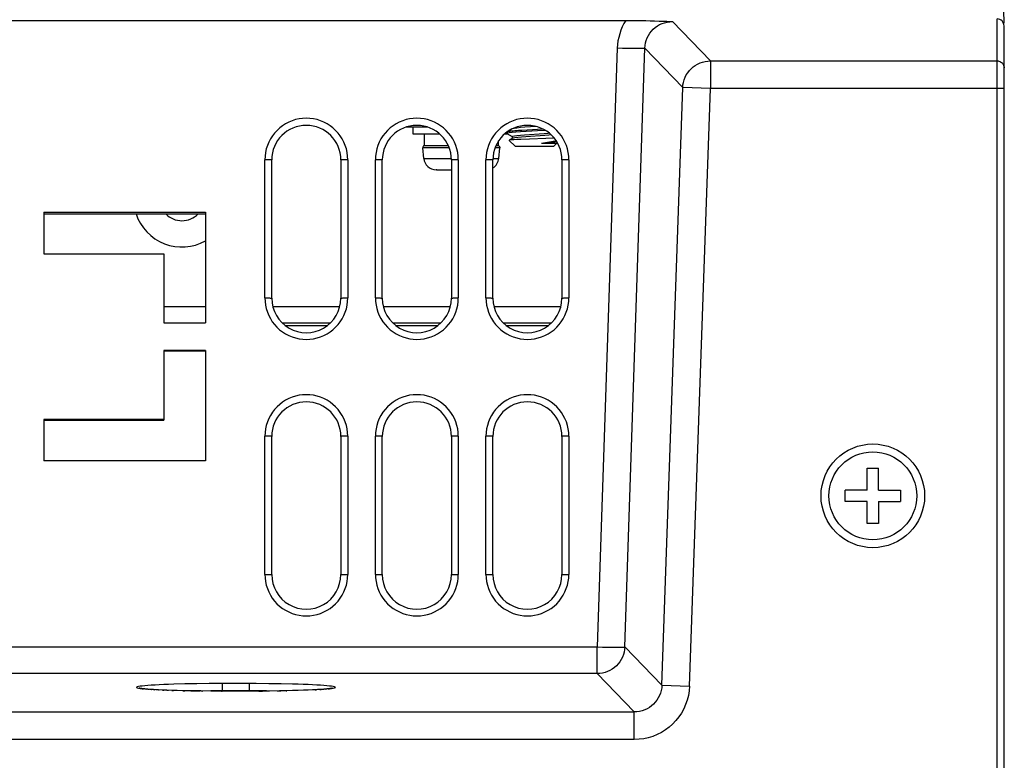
# Model space of a CAD drawing. Header units: millimetres. Extents: x 1 to 1591, y -395 to 1220.
# Tile 64 of 81: x 687 to 759, y 1128 to 1182. Entities that reach past the tile are written whole.
import ezdxf

# ---------------------------------------------------------------- set-up
doc = ezdxf.new("R2010")
doc.units = ezdxf.units.MM
doc.header["$LTSCALE"] = 65.395
for name, color, linetype in [('LD_KCCT_M4X8_13_AM_0', 7, 'CONTINUOUS'), ('LDZHJ_SZCYZT_M3X12_8_AM_0', 7, 'CONTINUOUS'), ('LDZHJ_SZCYZT_M4X12_11_AM_0', 7, 'CONTINUOUS'), ('MANIFOLD_SOLID_BREP_130316_AM_0', 7, 'CONTINUOUS'), ('MANIFOLD_SOLID_BREP_130726_AM_0', 7, 'CONTINUOUS'), ('MANIFOLD_SOLID_BREP_410340_AM_0', 7, 'CONTINUOUS'), ('MANIFOLD_SOLID_BREP_693084_AM_0', 7, 'CONTINUOUS'), ('VFC5610_90KW_BOTTOM_5_AM_0', 7, 'CONTINUOUS'), ('X610_37_IO_BASE-20150120_1_AM_0', 7, 'CONTINUOUS')]:
    doc.layers.add(name, color=color, linetype=linetype)

msp = doc.modelspace()

# ---------------------------------------------------------------- linework, layer by layer
at = {"layer": 'LD_KCCT_M4X8_13_AM_0', "color": 7}
for p, q in [((748.806, 1149.529), (749.606, 1149.529)), ((748.806, 1147.929), (748.806, 1149.529)), ((749.606, 1147.929), (749.606, 1149.529)), ((748.806, 1147.929), (747.206, 1147.929)), ((747.206, 1147.129), (747.206, 1147.929)), ((749.606, 1147.929), (751.206, 1147.929)), ((751.206, 1147.929), (751.206, 1147.129)), ((748.806, 1147.129), (747.206, 1147.129)), ((748.806, 1145.529), (748.806, 1147.129)), ((749.606, 1147.129), (751.206, 1147.129)), ((749.606, 1147.129), (749.606, 1145.529)), ((749.606, 1145.529), (748.806, 1145.529))]:
    msp.add_line(p, q, dxfattribs=at)
msp.add_circle((749.206, 1147.529), 3.18, dxfattribs=at)
at = {"layer": 'LDZHJ_SZCYZT_M3X12_8_AM_0', "color": 7}
for p, q in [((715.921, 1174.214), (715.921, 1173.714)), ((715.921, 1173.714), (717.845, 1173.714)), ((716.728, 1173.714), (716.728, 1172.875)), ((722.567, 1173.714), (722.764, 1173.714)), ((722.121, 1172.875), (722.121, 1173.203)), ((718.549, 1172.697), (716.64, 1172.697)), ((716.706, 1171.936), (716.64, 1172.697)), ((716.728, 1172.875), (718.474, 1172.875)), ((722.201, 1172.697), (721.863, 1172.697)), ((721.938, 1172.875), (722.121, 1172.875)), ((722.135, 1171.936), (722.201, 1172.697)), ((716.706, 1171.936), (718.701, 1171.936)), ((721.711, 1171.936), (722.135, 1171.936)), ((717.647, 1171.114), (718.706, 1171.114))]:
    msp.add_line(p, q, dxfattribs=at)
for points in [[(722.121, 1172.875), (722.144, 1172.855), (722.164, 1172.831), (722.181, 1172.804), (722.193, 1172.776), (722.2, 1172.745), (722.202, 1172.714)], [(722.202, 1172.714), (722.202, 1172.711), (722.202, 1172.708), (722.202, 1172.705), (722.202, 1172.702), (722.202, 1172.699), (722.201, 1172.697)], [(717.647, 1171.114), (717.64, 1171.114), (717.632, 1171.114), (717.624, 1171.114), (717.617, 1171.114), (717.609, 1171.115), (717.602, 1171.115)]]:
    msp.add_lwpolyline(points, dxfattribs=at)
for centre, radius, start, end in [((716.839, 1172.714), 0.2, 123.927, 185), ((717.603, 1172.014), 0.9, 185, 269.86153), ((721.238, 1172.014), 0.9, 301.51442, 355)]:
    msp.add_arc(centre, radius, start, end, dxfattribs=at)
at = {"layer": 'LDZHJ_SZCYZT_M4X12_11_AM_0', "color": 7}
for p, q in [((722.721, 1173.844), (722.721, 1173.744)), ((722.721, 1173.744), (722.73, 1173.733)), ((722.73, 1173.734), (723.097, 1173.521)), ((723.111, 1174.076), (722.822, 1173.908)), ((723.14, 1174.088), (723.111, 1174.076)), ((723.296, 1173.931), (723.176, 1173.92)), ((723.428, 1173.941), (723.296, 1173.931)), ((723.571, 1173.951), (723.428, 1173.941)), ((723.801, 1173.965), (723.571, 1173.951)), ((724.576, 1174.011), (723.801, 1173.965)), ((724.007, 1173.649), (725.409, 1173.749)), ((724.838, 1174.246), (724.017, 1174.188)), ((722.895, 1173.25), (722.892, 1173.248)), ((722.892, 1173.248), (722.897, 1173.237)), ((723.111, 1173.376), (722.895, 1173.25)), ((723.321, 1172.814), (722.897, 1173.237)), ((723.1, 1173.525), (723.141, 1173.55)), ((723.1, 1173.525), (723.1, 1173.376)), ((723.17, 1173.396), (723.111, 1173.376)), ((724.366, 1173.341), (723.721, 1173.314)), ((725.464, 1173.591), (724.09, 1173.493)), ((725.542, 1173.384), (724.366, 1173.341)), ((725.219, 1173.035), (726.342, 1173.035)), ((726.023, 1173.404), (725.542, 1173.384)), ((726.14, 1173.41), (726.023, 1173.404)), ((726.121, 1172.814), (726.342, 1173.035)), ((726.201, 1173.128), (726.306, 1173.152)), ((726.306, 1173.152), (726.323, 1173.159)), ((726.342, 1173.127), (726.342, 1173.035)), ((723.322, 1172.814), (726.119, 1172.814))]:
    msp.add_line(p, q, dxfattribs=at)
for points in [[(722.89, 1173.79), (722.762, 1173.767), (722.721, 1173.744)], [(723.176, 1173.92), (723.12, 1173.915), (723.068, 1173.91), (723.019, 1173.905), (722.973, 1173.9), (722.931, 1173.895), (722.893, 1173.89), (722.858, 1173.885), (722.827, 1173.88), (722.8, 1173.875), (722.777, 1173.87), (722.761, 1173.866)], [(723.719, 1173.861), (723.377, 1173.837), (723.098, 1173.814), (722.89, 1173.79)], [(724.017, 1174.188), (723.71, 1174.163), (723.453, 1174.138), (723.26, 1174.113), (723.14, 1174.088)], [(723.141, 1173.55), (723.261, 1173.575), (723.452, 1173.6), (723.703, 1173.625), (724.007, 1173.649)], [(725.505, 1173.964), (724.94, 1173.931), (724.519, 1173.908), (723.719, 1173.861)], [(725.344, 1174.054), (724.936, 1174.031), (724.576, 1174.011)], [(725.409, 1173.749), (725.718, 1173.774), (725.767, 1173.779)], [(725.934, 1173.633), (725.759, 1173.615), (725.464, 1173.591)], [(723.05, 1173.275), (722.938, 1173.262), (722.895, 1173.25)], [(723.721, 1173.314), (723.449, 1173.301), (723.222, 1173.288), (723.05, 1173.275)], [(724.09, 1173.493), (723.781, 1173.469), (723.516, 1173.445), (723.309, 1173.42), (723.17, 1173.396)], [(725.219, 1173.035), (725.523, 1173.085), (725.809, 1173.133), (726.068, 1173.181), (726.277, 1173.225)], [(725.219, 1173.035), (725.529, 1173.058), (725.804, 1173.082), (726.031, 1173.105), (726.201, 1173.128)]]:
    msp.add_lwpolyline(points, dxfattribs=at)
at = {"layer": 'MANIFOLD_SOLID_BREP_130316_AM_0', "color": 7}
for p, q in [((697.906, 1161.229), (700.906, 1161.229)), ((705.782, 1161.229), (710.631, 1161.229)), ((713.782, 1161.229), (718.631, 1161.229)), ((721.782, 1161.229), (726.631, 1161.229)), ((709.938, 1160.029), (706.474, 1160.029)), ((709.705, 1159.829), (706.707, 1159.829)), ((717.938, 1160.029), (714.474, 1160.029)), ((717.705, 1159.829), (714.707, 1159.829)), ((725.938, 1160.029), (722.474, 1160.029)), ((725.705, 1159.829), (722.707, 1159.829))]:
    msp.add_line(p, q, dxfattribs=at)
at = {"layer": 'MANIFOLD_SOLID_BREP_130726_AM_0', "color": 7}
for radius, start, end in [(3.5, 198.2684, 299.08129), (1.6, 223.31793, 316.66993)]:
    msp.add_arc((699.206, 1169.029), radius, start, end, dxfattribs=at)
at = {"layer": 'MANIFOLD_SOLID_BREP_410340_AM_0', "color": 7}
for p, q in [((758.721, 1180.214), (758.706, 1180.214)), ((758.721, 1161.029), (758.721, 1180.214)), ((758.706, 1163.029), (758.721, 1163.029))]:
    msp.add_line(p, q, dxfattribs=at)
msp.add_arc((757.221, 1180.214), 1.5, 0, 7.53302, dxfattribs=at)
at = {"layer": 'MANIFOLD_SOLID_BREP_693084_AM_0', "color": 7}
for p, q in [((715.463, 1174.214), (716.949, 1174.214)), ((715.771, 1174.29), (715.771, 1174.214))]:
    msp.add_line(p, q, dxfattribs=at)
at = {"layer": 'VFC5610_90KW_BOTTOM_5_AM_0', "color": 7}
for p, q in [((604.206, 1181.92), (731.575, 1181.919)), ((731.575, 1181.919), (731.957, 1181.917)), ((731.957, 1181.917), (732.359, 1181.912)), ((732.359, 1181.912), (732.782, 1181.904)), ((732.782, 1181.904), (733.081, 1181.897)), ((733.081, 1181.897), (733.398, 1181.888)), ((733.398, 1181.888), (733.738, 1181.877)), ((733.738, 1181.877), (734.294, 1181.856)), ((734.294, 1181.856), (734.696, 1181.839)), ((737.446, 1178.991), (734.696, 1181.839)), ((758.206, 1016.029), (758.206, 1182.029)), ((758.706, 1016.029), (758.706, 1181.529)), ((730.707, 1179.905), (729.261, 1136.602)), ((731.096, 1179.893), (730.707, 1179.905)), ((731.472, 1179.885), (731.096, 1179.893)), ((731.258, 1136.602), (732.704, 1179.905)), ((731.814, 1179.88), (731.472, 1179.885)), ((732.704, 1179.905), (735.449, 1177.063)), ((737.446, 1178.991), (737.446, 1176.993)), ((737.446, 1178.991), (758.206, 1178.991)), ((733.939, 1133.826), (735.449, 1177.063)), ((737.446, 1176.993), (735.449, 1177.063)), ((735.936, 1133.757), (737.446, 1176.993)), ((758.706, 1176.993), (737.446, 1176.993)), ((705.206, 1161.85), (705.206, 1171.843)), ((705.706, 1161.829), (705.706, 1171.829)), ((710.706, 1171.829), (710.706, 1161.829)), ((711.206, 1171.843), (711.206, 1161.85)), ((713.206, 1161.85), (713.206, 1171.843)), ((713.706, 1161.829), (713.706, 1171.829)), ((718.706, 1171.829), (718.706, 1161.829)), ((719.206, 1171.843), (719.206, 1161.85)), ((721.206, 1161.85), (721.206, 1171.843)), ((721.706, 1161.829), (721.706, 1171.829)), ((726.706, 1171.829), (726.706, 1161.829)), ((727.206, 1171.843), (727.206, 1161.85)), ((689.206, 1168.038), (689.206, 1165.039)), ((689.206, 1168.038), (700.906, 1168.038)), ((689.206, 1167.933), (700.906, 1167.933)), ((700.906, 1168.038), (700.906, 1160.043)), ((689.206, 1165.039), (697.906, 1165.039)), ((697.906, 1165.039), (697.906, 1160.043)), ((697.906, 1160.043), (700.906, 1160.043)), ((697.906, 1158.044), (697.906, 1152.994)), ((700.906, 1158.044), (697.906, 1158.044)), ((700.906, 1157.991), (697.906, 1157.991)), ((700.906, 1158.044), (700.906, 1150.049)), ((689.206, 1153.047), (689.206, 1150.049)), ((697.906, 1153.047), (689.206, 1153.047)), ((689.206, 1152.994), (697.906, 1152.994)), ((705.206, 1141.85), (705.206, 1151.843)), ((705.706, 1141.829), (705.706, 1151.829)), ((710.706, 1151.829), (710.706, 1141.829)), ((711.206, 1151.843), (711.206, 1141.85)), ((713.206, 1141.85), (713.206, 1151.843)), ((713.706, 1141.829), (713.706, 1151.829)), ((718.706, 1151.829), (718.706, 1141.829)), ((719.206, 1151.843), (719.206, 1141.85)), ((721.206, 1141.85), (721.206, 1151.843)), ((721.706, 1141.829), (721.706, 1151.829)), ((726.706, 1151.829), (726.706, 1141.829)), ((727.206, 1151.843), (727.206, 1141.85)), ((700.906, 1150.049), (689.206, 1150.049)), ((577.151, 1136.602), (729.261, 1136.602)), ((729.261, 1136.602), (729.64, 1136.591)), ((729.261, 1134.674), (729.261, 1136.602)), ((729.64, 1136.591), (730.006, 1136.583)), ((730.006, 1136.583), (730.344, 1136.577)), ((733.939, 1133.826), (731.258, 1136.602)), ((729.261, 1134.674), (577.151, 1134.674)), ((729.261, 1134.674), (731.942, 1131.898)), ((699.414, 1133.917), (698.613, 1133.897)), ((700.276, 1133.932), (699.414, 1133.917)), ((701.181, 1133.941), (700.276, 1133.932)), ((702.106, 1133.944), (701.181, 1133.941)), ((704.572, 1133.943), (702.106, 1133.944)), ((702.106, 1133.944), (702.106, 1133.403)), ((704.106, 1133.403), (704.106, 1133.944)), ((705.491, 1133.937), (704.572, 1133.943)), ((706.379, 1133.925), (705.491, 1133.937)), ((733.939, 1133.826), (735.936, 1133.756)), ((696.517, 1133.556), (696.622, 1133.549)), ((696.733, 1133.538), (696.8, 1133.535)), ((696.865, 1133.53), (696.738, 1133.54)), ((697.006, 1133.521), (696.865, 1133.53)), ((696.979, 1133.521), (697.006, 1133.521)), ((697.158, 1133.511), (697.006, 1133.521)), ((697.323, 1133.502), (697.158, 1133.511)), ((697.158, 1133.511), (697.254, 1133.505)), ((697.502, 1133.493), (697.323, 1133.502)), ((697.794, 1133.48), (697.502, 1133.493)), ((697.502, 1133.493), (697.555, 1133.489)), ((698.116, 1133.467), (697.794, 1133.48)), ((697.794, 1133.48), (697.883, 1133.475)), ((698.471, 1133.455), (698.116, 1133.467)), ((698.116, 1133.467), (698.234, 1133.462)), ((698.858, 1133.443), (698.471, 1133.455)), ((698.471, 1133.455), (698.606, 1133.45)), ((699.278, 1133.433), (698.858, 1133.443)), ((699.891, 1133.421), (699.278, 1133.433)), ((699.278, 1133.433), (699.407, 1133.429)), ((699.838, 1133.422), (700.501, 1133.433)), ((700.563, 1133.411), (699.891, 1133.421)), ((700.501, 1133.433), (701.296, 1133.442)), ((701.292, 1133.405), (700.563, 1133.411)), ((700.563, 1133.411), (700.722, 1133.409)), ((702.074, 1133.403), (701.292, 1133.405)), ((701.296, 1133.442), (702.106, 1133.444)), ((704.776, 1133.404), (702.074, 1133.403)), ((702.074, 1133.403), (702.106, 1133.402)), ((702.106, 1133.444), (704.512, 1133.444)), ((704.512, 1133.444), (705.317, 1133.438)), ((705.546, 1133.41), (704.776, 1133.404)), ((704.776, 1133.404), (705.031, 1133.405)), ((706.256, 1133.42), (705.546, 1133.41)), ((706.745, 1133.429), (706.256, 1133.42)), ((706.256, 1133.42), (706.374, 1133.421)), ((707.198, 1133.439), (706.745, 1133.429)), ((706.745, 1133.429), (706.799, 1133.429)), ((707.614, 1133.451), (707.198, 1133.439)), ((707.198, 1133.439), (707.208, 1133.439)), ((707.994, 1133.463), (707.614, 1133.451)), ((708.34, 1133.476), (707.994, 1133.463)), ((708.652, 1133.49), (708.34, 1133.476)), ((708.842, 1133.5), (708.652, 1133.49)), ((709.018, 1133.509), (708.842, 1133.5)), ((708.842, 1133.5), (708.955, 1133.504)), ((709.18, 1133.519), (709.018, 1133.509)), ((709.329, 1133.529), (709.18, 1133.519)), ((709.464, 1133.539), (709.329, 1133.529)), ((709.329, 1133.529), (709.476, 1133.538)), ((709.586, 1133.549), (709.464, 1133.539)), ((709.586, 1133.549), (709.693, 1133.556)), ((574.47, 1131.898), (731.942, 1131.898)), ((731.942, 1129.9), (731.942, 1131.898)), ((731.942, 1129.9), (574.471, 1129.9))]:
    msp.add_line(p, q, dxfattribs=at)
for points in [[(731.33, 1181.92), (731.194, 1181.69), (731.075, 1181.452), (730.971, 1181.206), (730.884, 1180.954), (730.813, 1180.697), (730.761, 1180.435), (730.725, 1180.172), (730.707, 1179.905)], [(732.704, 1179.905), (732.72, 1180.1), (732.754, 1180.291), (732.805, 1180.477), (732.875, 1180.657), (732.961, 1180.829), (733.064, 1180.992), (733.181, 1181.144), (733.312, 1181.283), (733.456, 1181.409), (733.611, 1181.52), (733.775, 1181.616), (733.948, 1181.695), (734.129, 1181.758), (734.315, 1181.803), (734.504, 1181.83), (734.696, 1181.839)], [(732.704, 1179.905), (732.687, 1179.899), (732.652, 1179.894), (732.599, 1179.889), (732.531, 1179.885), (732.448, 1179.882), (732.35, 1179.88), (732.236, 1179.879), (732.109, 1179.878), (731.968, 1179.878), (731.814, 1179.88)], [(735.449, 1177.063), (735.465, 1177.253), (735.5, 1177.442), (735.552, 1177.626), (735.622, 1177.805), (735.708, 1177.976), (735.81, 1178.138), (735.928, 1178.289), (736.059, 1178.429), (736.203, 1178.555), (736.359, 1178.667), (736.524, 1178.764), (736.698, 1178.844), (736.879, 1178.908), (737.065, 1178.954), (737.255, 1178.981), (737.446, 1178.991)], [(758.206, 1178.991), (758.271, 1178.987), (758.336, 1178.974), (758.397, 1178.953), (758.456, 1178.924), (758.511, 1178.888), (758.56, 1178.845), (758.603, 1178.795), (758.639, 1178.741), (758.668, 1178.683), (758.689, 1178.621), (758.702, 1178.557), (758.706, 1178.491)], [(711.206, 1171.843), (711.195, 1172.107), (711.161, 1172.367), (711.104, 1172.623), (711.026, 1172.872), (710.925, 1173.114), (710.805, 1173.346), (710.665, 1173.566), (710.506, 1173.773), (710.329, 1173.966), (710.136, 1174.144), (709.927, 1174.304), (709.705, 1174.445), (709.472, 1174.566), (709.23, 1174.666), (708.98, 1174.745), (708.724, 1174.801), (708.464, 1174.835), (708.203, 1174.846), (707.942, 1174.835), (707.683, 1174.801), (707.429, 1174.744), (707.18, 1174.665), (706.938, 1174.565), (706.707, 1174.445), (706.486, 1174.305), (706.279, 1174.146), (706.086, 1173.969), (705.909, 1173.776), (705.751, 1173.57), (705.611, 1173.351), (705.489, 1173.119), (705.388, 1172.877), (705.309, 1172.627), (705.252, 1172.37), (705.218, 1172.109), (705.206, 1171.843)], [(719.206, 1171.843), (719.195, 1172.107), (719.161, 1172.367), (719.104, 1172.623), (719.026, 1172.872), (718.925, 1173.114), (718.805, 1173.346), (718.665, 1173.566), (718.506, 1173.773), (718.329, 1173.966), (718.136, 1174.144), (717.927, 1174.304), (717.705, 1174.445), (717.472, 1174.566), (717.23, 1174.666), (716.98, 1174.745), (716.724, 1174.801), (716.464, 1174.835), (716.203, 1174.846), (715.942, 1174.835), (715.683, 1174.801), (715.429, 1174.744), (715.18, 1174.665), (714.938, 1174.565), (714.707, 1174.445), (714.486, 1174.305), (714.279, 1174.146), (714.086, 1173.969), (713.909, 1173.776), (713.751, 1173.57), (713.611, 1173.351), (713.489, 1173.119), (713.388, 1172.877), (713.309, 1172.627), (713.252, 1172.37), (713.218, 1172.109), (713.206, 1171.843)], [(727.206, 1171.843), (727.195, 1172.107), (727.161, 1172.367), (727.104, 1172.623), (727.026, 1172.872), (726.925, 1173.114), (726.805, 1173.346), (726.665, 1173.566), (726.506, 1173.773), (726.329, 1173.966), (726.136, 1174.144), (725.927, 1174.304), (725.705, 1174.445), (725.472, 1174.566), (725.23, 1174.666), (724.98, 1174.745), (724.724, 1174.801), (724.464, 1174.835), (724.203, 1174.846), (723.942, 1174.835), (723.683, 1174.801), (723.429, 1174.744), (723.18, 1174.665), (722.938, 1174.565), (722.707, 1174.445), (722.486, 1174.305), (722.279, 1174.146), (722.086, 1173.969), (721.909, 1173.776), (721.751, 1173.57), (721.611, 1173.351), (721.489, 1173.119), (721.388, 1172.877), (721.309, 1172.627), (721.252, 1172.37), (721.218, 1172.109), (721.206, 1171.843)], [(705.706, 1171.829), (705.702, 1171.831), (705.689, 1171.834), (705.669, 1171.836), (705.642, 1171.838), (705.607, 1171.84), (705.565, 1171.841), (705.517, 1171.843), (705.462, 1171.844), (705.403, 1171.845), (705.34, 1171.846), (705.274, 1171.846), (705.206, 1171.847)], [(711.206, 1171.847), (711.141, 1171.846), (711.077, 1171.846), (711.017, 1171.845), (710.961, 1171.844), (710.907, 1171.843), (710.858, 1171.842), (710.814, 1171.84), (710.777, 1171.838), (710.747, 1171.836), (710.724, 1171.834), (710.711, 1171.831), (710.706, 1171.829)], [(713.706, 1171.829), (713.702, 1171.831), (713.689, 1171.834), (713.669, 1171.836), (713.642, 1171.838), (713.607, 1171.84), (713.565, 1171.841), (713.517, 1171.843), (713.462, 1171.844), (713.403, 1171.845), (713.34, 1171.846), (713.274, 1171.846), (713.206, 1171.847)], [(719.206, 1171.847), (719.141, 1171.846), (719.077, 1171.846), (719.017, 1171.845), (718.961, 1171.844), (718.907, 1171.843), (718.858, 1171.842), (718.814, 1171.84), (718.777, 1171.838), (718.747, 1171.836), (718.724, 1171.834), (718.711, 1171.831), (718.706, 1171.829)], [(721.706, 1171.829), (721.702, 1171.831), (721.689, 1171.834), (721.669, 1171.836), (721.642, 1171.838), (721.607, 1171.84), (721.565, 1171.841), (721.517, 1171.843), (721.462, 1171.844), (721.403, 1171.845), (721.34, 1171.846), (721.274, 1171.846), (721.206, 1171.847)], [(727.206, 1171.847), (727.141, 1171.846), (727.077, 1171.846), (727.017, 1171.845), (726.961, 1171.844), (726.907, 1171.843), (726.858, 1171.842), (726.814, 1171.84), (726.777, 1171.838), (726.747, 1171.836), (726.724, 1171.834), (726.711, 1171.831), (726.706, 1171.829)], [(705.206, 1161.85), (705.218, 1161.586), (705.252, 1161.326), (705.308, 1161.07), (705.387, 1160.821), (705.487, 1160.579), (705.608, 1160.347), (705.747, 1160.127), (705.906, 1159.92), (706.083, 1159.727), (706.277, 1159.549), (706.485, 1159.389), (706.707, 1159.248), (706.94, 1159.127), (707.183, 1159.027), (707.433, 1158.948), (707.689, 1158.892), (707.948, 1158.858), (708.209, 1158.847), (708.47, 1158.858), (708.729, 1158.893), (708.984, 1158.949), (709.233, 1159.028), (709.474, 1159.128), (709.706, 1159.248), (709.926, 1159.389), (710.134, 1159.548), (710.327, 1159.724), (710.503, 1159.917), (710.662, 1160.123), (710.802, 1160.342), (710.923, 1160.574), (711.024, 1160.816), (711.103, 1161.066), (711.16, 1161.323), (711.194, 1161.584), (711.206, 1161.85)], [(705.206, 1161.847), (705.272, 1161.846), (705.335, 1161.846), (705.395, 1161.845), (705.452, 1161.844), (705.505, 1161.843), (705.554, 1161.842), (705.598, 1161.84), (705.636, 1161.838), (705.666, 1161.836), (705.688, 1161.834), (705.702, 1161.831), (705.706, 1161.829)], [(710.706, 1161.829), (710.71, 1161.831), (710.723, 1161.834), (710.743, 1161.836), (710.771, 1161.838), (710.805, 1161.84), (710.847, 1161.841), (710.896, 1161.843), (710.95, 1161.844), (711.009, 1161.845), (711.072, 1161.846), (711.138, 1161.846), (711.206, 1161.847)], [(713.206, 1161.85), (713.218, 1161.586), (713.252, 1161.326), (713.308, 1161.07), (713.387, 1160.821), (713.487, 1160.579), (713.608, 1160.347), (713.747, 1160.127), (713.906, 1159.92), (714.083, 1159.727), (714.277, 1159.549), (714.485, 1159.389), (714.707, 1159.248), (714.94, 1159.127), (715.183, 1159.027), (715.433, 1158.948), (715.689, 1158.892), (715.948, 1158.858), (716.209, 1158.847), (716.47, 1158.858), (716.729, 1158.893), (716.984, 1158.949), (717.233, 1159.028), (717.474, 1159.128), (717.706, 1159.248), (717.926, 1159.389), (718.134, 1159.548), (718.327, 1159.724), (718.503, 1159.917), (718.662, 1160.123), (718.802, 1160.342), (718.923, 1160.574), (719.024, 1160.816), (719.103, 1161.066), (719.16, 1161.323), (719.194, 1161.584), (719.206, 1161.85)], [(713.206, 1161.847), (713.272, 1161.846), (713.335, 1161.846), (713.395, 1161.845), (713.452, 1161.844), (713.505, 1161.843), (713.554, 1161.842), (713.598, 1161.84), (713.636, 1161.838), (713.666, 1161.836), (713.688, 1161.834), (713.702, 1161.831), (713.706, 1161.829)], [(718.706, 1161.829), (718.71, 1161.831), (718.723, 1161.834), (718.743, 1161.836), (718.771, 1161.838), (718.805, 1161.84), (718.847, 1161.841), (718.896, 1161.843), (718.95, 1161.844), (719.009, 1161.845), (719.072, 1161.846), (719.138, 1161.846), (719.206, 1161.847)], [(721.206, 1161.85), (721.218, 1161.586), (721.252, 1161.326), (721.308, 1161.07), (721.387, 1160.821), (721.487, 1160.579), (721.608, 1160.347), (721.747, 1160.127), (721.906, 1159.92), (722.083, 1159.727), (722.277, 1159.549), (722.485, 1159.389), (722.707, 1159.248), (722.94, 1159.127), (723.183, 1159.027), (723.433, 1158.948), (723.689, 1158.892), (723.948, 1158.858), (724.209, 1158.847), (724.47, 1158.858), (724.729, 1158.893), (724.984, 1158.949), (725.233, 1159.028), (725.474, 1159.128), (725.706, 1159.248), (725.926, 1159.389), (726.134, 1159.548), (726.327, 1159.724), (726.503, 1159.917), (726.662, 1160.123), (726.802, 1160.342), (726.923, 1160.574), (727.024, 1160.816), (727.103, 1161.066), (727.16, 1161.323), (727.194, 1161.584), (727.206, 1161.85)], [(721.206, 1161.847), (721.272, 1161.846), (721.335, 1161.846), (721.395, 1161.845), (721.452, 1161.844), (721.505, 1161.843), (721.554, 1161.842), (721.598, 1161.84), (721.636, 1161.838), (721.666, 1161.836), (721.688, 1161.834), (721.702, 1161.831), (721.706, 1161.829)], [(726.706, 1161.829), (726.71, 1161.831), (726.723, 1161.834), (726.743, 1161.836), (726.771, 1161.838), (726.805, 1161.84), (726.847, 1161.841), (726.896, 1161.843), (726.95, 1161.844), (727.009, 1161.845), (727.072, 1161.846), (727.138, 1161.846), (727.206, 1161.847)], [(711.206, 1151.843), (711.195, 1152.107), (711.161, 1152.367), (711.104, 1152.623), (711.026, 1152.872), (710.925, 1153.114), (710.805, 1153.346), (710.665, 1153.566), (710.506, 1153.773), (710.329, 1153.966), (710.136, 1154.144), (709.927, 1154.304), (709.705, 1154.445), (709.472, 1154.566), (709.23, 1154.666), (708.98, 1154.745), (708.724, 1154.801), (708.464, 1154.835), (708.203, 1154.846), (707.942, 1154.835), (707.683, 1154.801), (707.429, 1154.744), (707.18, 1154.665), (706.938, 1154.565), (706.707, 1154.445), (706.486, 1154.305), (706.279, 1154.146), (706.086, 1153.969), (705.909, 1153.776), (705.751, 1153.57), (705.611, 1153.351), (705.489, 1153.119), (705.388, 1152.877), (705.309, 1152.627), (705.252, 1152.37), (705.218, 1152.109), (705.206, 1151.843)], [(719.206, 1151.843), (719.195, 1152.107), (719.161, 1152.367), (719.104, 1152.623), (719.026, 1152.872), (718.925, 1153.114), (718.805, 1153.346), (718.665, 1153.566), (718.506, 1153.773), (718.329, 1153.966), (718.136, 1154.144), (717.927, 1154.304), (717.705, 1154.445), (717.472, 1154.566), (717.23, 1154.666), (716.98, 1154.745), (716.724, 1154.801), (716.464, 1154.835), (716.203, 1154.846), (715.942, 1154.835), (715.683, 1154.801), (715.429, 1154.744), (715.18, 1154.665), (714.938, 1154.565), (714.707, 1154.445), (714.486, 1154.305), (714.279, 1154.146), (714.086, 1153.969), (713.909, 1153.776), (713.751, 1153.57), (713.611, 1153.351), (713.489, 1153.119), (713.388, 1152.877), (713.309, 1152.627), (713.252, 1152.37), (713.218, 1152.109), (713.206, 1151.843)], [(727.206, 1151.843), (727.195, 1152.107), (727.161, 1152.367), (727.104, 1152.623), (727.026, 1152.872), (726.925, 1153.114), (726.805, 1153.346), (726.665, 1153.566), (726.506, 1153.773), (726.329, 1153.966), (726.136, 1154.144), (725.927, 1154.304), (725.705, 1154.445), (725.472, 1154.566), (725.23, 1154.666), (724.98, 1154.745), (724.724, 1154.801), (724.464, 1154.835), (724.203, 1154.846), (723.942, 1154.835), (723.683, 1154.801), (723.429, 1154.744), (723.18, 1154.665), (722.938, 1154.565), (722.707, 1154.445), (722.486, 1154.305), (722.279, 1154.146), (722.086, 1153.969), (721.909, 1153.776), (721.751, 1153.57), (721.611, 1153.351), (721.489, 1153.119), (721.388, 1152.877), (721.309, 1152.627), (721.252, 1152.37), (721.218, 1152.109), (721.206, 1151.843)], [(705.706, 1151.829), (705.702, 1151.831), (705.689, 1151.834), (705.669, 1151.836), (705.642, 1151.838), (705.607, 1151.84), (705.565, 1151.841), (705.517, 1151.843), (705.462, 1151.844), (705.403, 1151.845), (705.34, 1151.846), (705.274, 1151.846), (705.206, 1151.847)], [(711.206, 1151.847), (711.141, 1151.846), (711.077, 1151.846), (711.017, 1151.845), (710.961, 1151.844), (710.907, 1151.843), (710.858, 1151.842), (710.814, 1151.84), (710.777, 1151.838), (710.747, 1151.836), (710.724, 1151.834), (710.711, 1151.831), (710.706, 1151.829)], [(713.706, 1151.829), (713.702, 1151.831), (713.689, 1151.834), (713.669, 1151.836), (713.642, 1151.838), (713.607, 1151.84), (713.565, 1151.841), (713.517, 1151.843), (713.462, 1151.844), (713.403, 1151.845), (713.34, 1151.846), (713.274, 1151.846), (713.206, 1151.847)], [(719.206, 1151.847), (719.141, 1151.846), (719.077, 1151.846), (719.017, 1151.845), (718.961, 1151.844), (718.907, 1151.843), (718.858, 1151.842), (718.814, 1151.84), (718.777, 1151.838), (718.747, 1151.836), (718.724, 1151.834), (718.711, 1151.831), (718.706, 1151.829)], [(721.706, 1151.829), (721.702, 1151.831), (721.689, 1151.834), (721.669, 1151.836), (721.642, 1151.838), (721.607, 1151.84), (721.565, 1151.841), (721.517, 1151.843), (721.462, 1151.844), (721.403, 1151.845), (721.34, 1151.846), (721.274, 1151.846), (721.206, 1151.847)], [(727.206, 1151.847), (727.141, 1151.846), (727.077, 1151.846), (727.017, 1151.845), (726.961, 1151.844), (726.907, 1151.843), (726.858, 1151.842), (726.814, 1151.84), (726.777, 1151.838), (726.747, 1151.836), (726.724, 1151.834), (726.711, 1151.831), (726.706, 1151.829)], [(705.206, 1141.85), (705.218, 1141.586), (705.252, 1141.326), (705.308, 1141.07), (705.387, 1140.821), (705.487, 1140.579), (705.608, 1140.347), (705.747, 1140.127), (705.906, 1139.92), (706.083, 1139.727), (706.277, 1139.549), (706.485, 1139.389), (706.707, 1139.248), (706.94, 1139.127), (707.183, 1139.027), (707.433, 1138.948), (707.689, 1138.892), (707.948, 1138.858), (708.209, 1138.847), (708.47, 1138.858), (708.729, 1138.893), (708.984, 1138.949), (709.233, 1139.028), (709.474, 1139.128), (709.706, 1139.248), (709.926, 1139.389), (710.134, 1139.548), (710.327, 1139.724), (710.503, 1139.917), (710.662, 1140.123), (710.802, 1140.342), (710.923, 1140.574), (711.024, 1140.816), (711.103, 1141.066), (711.16, 1141.323), (711.194, 1141.584), (711.206, 1141.85)], [(705.206, 1141.847), (705.272, 1141.846), (705.335, 1141.846), (705.395, 1141.845), (705.452, 1141.844), (705.505, 1141.843), (705.554, 1141.842), (705.598, 1141.84), (705.636, 1141.838), (705.666, 1141.836), (705.688, 1141.834), (705.702, 1141.831), (705.706, 1141.829)], [(710.706, 1141.829), (710.71, 1141.831), (710.723, 1141.834), (710.743, 1141.836), (710.771, 1141.838), (710.805, 1141.84), (710.847, 1141.841), (710.896, 1141.843), (710.95, 1141.844), (711.009, 1141.845), (711.072, 1141.846), (711.138, 1141.846), (711.206, 1141.847)], [(713.206, 1141.85), (713.218, 1141.586), (713.252, 1141.326), (713.308, 1141.07), (713.387, 1140.821), (713.487, 1140.579), (713.608, 1140.347), (713.747, 1140.127), (713.906, 1139.92), (714.083, 1139.727), (714.277, 1139.549), (714.485, 1139.389), (714.707, 1139.248), (714.94, 1139.127), (715.183, 1139.027), (715.433, 1138.948), (715.689, 1138.892), (715.948, 1138.858), (716.209, 1138.847), (716.47, 1138.858), (716.729, 1138.893), (716.984, 1138.949), (717.233, 1139.028), (717.474, 1139.128), (717.706, 1139.248), (717.926, 1139.389), (718.134, 1139.548), (718.327, 1139.724), (718.503, 1139.917), (718.662, 1140.123), (718.802, 1140.342), (718.923, 1140.574), (719.024, 1140.816), (719.103, 1141.066), (719.16, 1141.323), (719.194, 1141.584), (719.206, 1141.85)], [(713.206, 1141.847), (713.272, 1141.846), (713.335, 1141.846), (713.395, 1141.845), (713.452, 1141.844), (713.505, 1141.843), (713.554, 1141.842), (713.598, 1141.84), (713.636, 1141.838), (713.666, 1141.836), (713.688, 1141.834), (713.702, 1141.831), (713.706, 1141.829)], [(718.706, 1141.829), (718.71, 1141.831), (718.723, 1141.834), (718.743, 1141.836), (718.771, 1141.838), (718.805, 1141.84), (718.847, 1141.841), (718.896, 1141.843), (718.95, 1141.844), (719.009, 1141.845), (719.072, 1141.846), (719.138, 1141.846), (719.206, 1141.847)], [(721.206, 1141.85), (721.218, 1141.586), (721.252, 1141.326), (721.308, 1141.07), (721.387, 1140.821), (721.487, 1140.579), (721.608, 1140.347), (721.747, 1140.127), (721.906, 1139.92), (722.083, 1139.727), (722.277, 1139.549), (722.485, 1139.389), (722.707, 1139.248), (722.94, 1139.127), (723.183, 1139.027), (723.433, 1138.948), (723.689, 1138.892), (723.948, 1138.858), (724.209, 1138.847), (724.47, 1138.858), (724.729, 1138.893), (724.984, 1138.949), (725.233, 1139.028), (725.474, 1139.128), (725.706, 1139.248), (725.926, 1139.389), (726.134, 1139.548), (726.327, 1139.724), (726.503, 1139.917), (726.662, 1140.123), (726.802, 1140.342), (726.923, 1140.574), (727.024, 1140.816), (727.103, 1141.066), (727.16, 1141.323), (727.194, 1141.584), (727.206, 1141.85)], [(721.206, 1141.847), (721.272, 1141.846), (721.335, 1141.846), (721.395, 1141.845), (721.452, 1141.844), (721.505, 1141.843), (721.554, 1141.842), (721.598, 1141.84), (721.636, 1141.838), (721.666, 1141.836), (721.688, 1141.834), (721.702, 1141.831), (721.706, 1141.829)], [(726.706, 1141.829), (726.71, 1141.831), (726.723, 1141.834), (726.743, 1141.836), (726.771, 1141.838), (726.805, 1141.84), (726.847, 1141.841), (726.896, 1141.843), (726.95, 1141.844), (727.009, 1141.845), (727.072, 1141.846), (727.138, 1141.846), (727.206, 1141.847)], [(731.258, 1136.602), (731.242, 1136.412), (731.208, 1136.223), (731.155, 1136.039), (731.086, 1135.86), (730.999, 1135.689), (730.897, 1135.527), (730.779, 1135.376), (730.648, 1135.236), (730.504, 1135.11), (730.348, 1134.998), (730.183, 1134.901), (730.009, 1134.821), (729.828, 1134.757), (729.642, 1134.711), (729.453, 1134.684), (729.261, 1134.674)], [(730.344, 1136.577), (730.499, 1136.576), (730.643, 1136.576), (730.774, 1136.576), (730.892, 1136.577), (730.994, 1136.58), (731.081, 1136.583), (731.152, 1136.586), (731.205, 1136.591), (731.241, 1136.596), (731.258, 1136.602)], [(698.613, 1133.897), (698.24, 1133.885), (697.888, 1133.871), (697.56, 1133.857), (697.257, 1133.842), (696.982, 1133.826), (696.736, 1133.808), (696.52, 1133.791), (696.334, 1133.772), (696.181, 1133.753), (696.061, 1133.733), (695.975, 1133.714), (695.923, 1133.693), (695.906, 1133.673), (695.923, 1133.653), (695.974, 1133.633), (696.06, 1133.613), (696.18, 1133.594)], [(710.031, 1133.593), (710.151, 1133.613), (710.237, 1133.633), (710.289, 1133.653), (710.307, 1133.673), (710.29, 1133.693), (710.238, 1133.713), (710.152, 1133.733), (710.033, 1133.753), (709.88, 1133.772), (709.695, 1133.79), (709.479, 1133.808), (709.233, 1133.825), (708.959, 1133.842), (708.657, 1133.857), (708.33, 1133.871), (707.979, 1133.884), (707.606, 1133.897), (707.214, 1133.907), (706.379, 1133.925)], [(733.939, 1133.826), (733.924, 1133.634), (733.89, 1133.444), (733.837, 1133.258), (733.767, 1133.077), (733.68, 1132.906), (733.578, 1132.744), (733.461, 1132.594), (733.332, 1132.456), (733.19, 1132.332), (733.036, 1132.221), (732.871, 1132.124), (732.696, 1132.043), (732.513, 1131.98), (732.326, 1131.934), (732.135, 1131.907), (731.942, 1131.898)], [(735.936, 1133.757), (735.909, 1133.414), (735.854, 1133.078), (735.77, 1132.748), (735.659, 1132.425), (735.52, 1132.114), (735.355, 1131.816), (735.166, 1131.533), (734.953, 1131.267), (734.719, 1131.021), (734.464, 1130.795), (734.191, 1130.592), (733.902, 1130.412), (733.598, 1130.258), (733.282, 1130.13), (732.956, 1130.03), (732.623, 1129.958), (732.285, 1129.914), (731.942, 1129.9)], [(696.738, 1133.54), (696.622, 1133.549), (696.568, 1133.554), (696.518, 1133.559), (696.47, 1133.563), (696.426, 1133.568), (696.384, 1133.572), (696.345, 1133.577), (696.309, 1133.581), (696.276, 1133.586), (696.245, 1133.59), (696.218, 1133.594), (696.194, 1133.598), (696.172, 1133.601), (696.154, 1133.605), (696.139, 1133.608), (696.127, 1133.61), (696.119, 1133.612), (696.117, 1133.613)], [(696.18, 1133.594), (696.332, 1133.574), (696.426, 1133.568)], [(705.317, 1133.438), (706.097, 1133.427), (706.374, 1133.422)], [(709.18, 1133.519), (709.23, 1133.521), (709.256, 1133.524)], [(710.094, 1133.612), (710.096, 1133.613), (710.098, 1133.614), (710.095, 1133.613), (710.089, 1133.611), (710.078, 1133.609), (710.064, 1133.606), (710.047, 1133.603), (710.026, 1133.599), (710.002, 1133.595), (709.975, 1133.591), (709.944, 1133.587), (709.91, 1133.582), (709.874, 1133.578), (709.834, 1133.573), (709.791, 1133.568), (709.744, 1133.563), (709.695, 1133.559), (709.642, 1133.554), (709.586, 1133.549)], [(709.791, 1133.568), (709.878, 1133.574), (710.031, 1133.593)]]:
    msp.add_lwpolyline(points, dxfattribs=at)
msp.add_circle((749.206, 1147.529), 3.75, dxfattribs=at)
for centre, start, end in [((708.206, 1171.829), 0, 179.99989), ((716.206, 1171.829), 0, 179.99989), ((724.206, 1171.829), 0, 179.99989), ((708.206, 1161.829), 179.99979, 360), ((716.206, 1161.829), 179.99979, 360), ((724.206, 1161.829), 179.99979, 360), ((708.206, 1151.829), 0, 179.99989), ((716.206, 1151.829), 0, 179.99989), ((724.206, 1151.829), 0, 179.99989), ((708.206, 1141.829), 179.99979, 360), ((716.206, 1141.829), 179.99979, 360), ((724.206, 1141.829), 179.99979, 360)]:
    msp.add_arc(centre, 2.5, start, end, dxfattribs=at)
msp.add_ellipse((758.206, 1181.529), major_axis=(0, -0.5), ratio=0.999048, start_param=1.570796, end_param=3.141593, dxfattribs=at)
at = {"layer": 'X610_37_IO_BASE-20150120_1_AM_0', "color": 7}
for q in [(757.975, 1203.056), (758.67, 1181.714)]:
    msp.add_line((758.721, 1181.714), q, dxfattribs=at)

doc.saveas('drawing.dxf')
